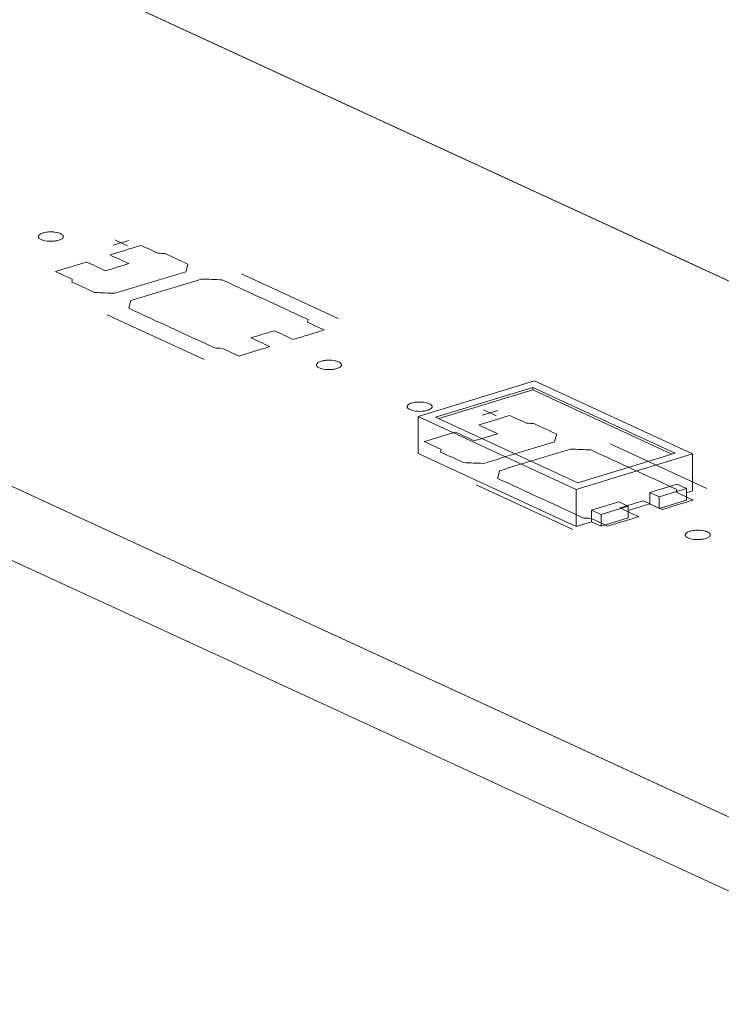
# Model space of a CAD drawing. Header units: inches. Extents: x -30 to 641, y 180 to 601.
# Tile 33 of 234: x 173 to 187, y 312 to 332. Entities that reach past the tile are written whole.
import ezdxf

# ---------------------------------------------------------------- set-up
doc = ezdxf.new("R2010")
doc.units = ezdxf.units.IN
doc.header["$MEASUREMENT"] = 0
doc.layers.add('1', color=7, linetype='Continuous')

# ---------------------------------------------------------------- blocks, each defined once
blk = doc.blocks.new('block 2899')
at = {"layer": '1', "color": 155, "lineweight": 18, "true_color": 0x4c7299}
blk.add_lwpolyline([(190.09, 314.264), (107.044, 352.572)], dxfattribs=at)
blk = doc.blocks.new('block 2905')
at = {"layer": '1', "color": 155, "lineweight": 18, "true_color": 0x4c7299}
blk.add_lwpolyline([(131.023, 352.216), (196.893, 321.831)], dxfattribs=at)
blk = doc.blocks.new('block 2940')
at = {"layer": '1', "color": 155, "lineweight": 18, "true_color": 0x4c7299}
blk.add_lwpolyline([(186.197, 322.979), (183.041, 324.435)], dxfattribs=at)
blk = doc.blocks.new('block 2942')
at = {"layer": '1', "color": 155, "lineweight": 18, "true_color": 0x4c7299}
blk.add_lwpolyline([(180.714, 323.724), (183.87, 322.268)], dxfattribs=at)
blk = doc.blocks.new('block 2943')
at = {"layer": '1', "color": 155, "lineweight": 18, "true_color": 0x4c7299}
blk.add_lwpolyline([(185.846, 322.992), (183.907, 322.4)], dxfattribs=at)
blk = doc.blocks.new('block 2944')
at = {"layer": '1', "color": 155, "lineweight": 18, "true_color": 0x4c7299}
blk.add_lwpolyline([(183.005, 324.303), (185.846, 322.992)], dxfattribs=at)
blk = doc.blocks.new('block 2945')
at = {"layer": '1', "color": 155, "lineweight": 18, "true_color": 0x4c7299}
blk.add_lwpolyline([(183.041, 324.435), (180.714, 323.724)], dxfattribs=at)
blk = doc.blocks.new('block 2946')
at = {"layer": '1', "color": 155, "lineweight": 18, "true_color": 0x4c7299}
blk.add_lwpolyline([(181.066, 323.71), (183.005, 324.303)], dxfattribs=at)
blk = doc.blocks.new('block 2947')
at = {"layer": '1', "color": 155, "lineweight": 18, "true_color": 0x4c7299}
blk.add_lwpolyline([(184.913, 321.931), (184.37, 321.766)], dxfattribs=at)
blk = doc.blocks.new('block 2948')
at = {"layer": '1', "color": 155, "lineweight": 18, "true_color": 0x4c7299}
blk.add_lwpolyline([(185.533, 322.121), (186.076, 322.287)], dxfattribs=at)
blk = doc.blocks.new('block 2949')
at = {"layer": '1', "color": 155, "lineweight": 18, "true_color": 0x4c7299}
blk.add_lwpolyline([(183.87, 322.268), (186.197, 322.979)], dxfattribs=at)
blk = doc.blocks.new('block 2950')
at = {"layer": '1', "color": 155, "lineweight": 18, "true_color": 0x4c7299}
blk.add_lwpolyline([(184.37, 321.766), (184.181, 321.853)], dxfattribs=at)
blk = doc.blocks.new('block 2951')
at = {"layer": '1', "color": 155, "lineweight": 18, "true_color": 0x4c7299}
blk.add_lwpolyline([(183.907, 322.4), (181.066, 323.71)], dxfattribs=at)
blk = doc.blocks.new('block 2952')
at = {"layer": '1', "color": 155, "lineweight": 18, "true_color": 0x4c7299}
blk.add_lwpolyline([(184.724, 322.019), (184.913, 321.931)], dxfattribs=at)
blk = doc.blocks.new('block 2953')
at = {"layer": '1', "color": 155, "lineweight": 18, "true_color": 0x4c7299}
blk.add_lwpolyline([(185.344, 322.208), (185.533, 322.121)], dxfattribs=at)
blk = doc.blocks.new('block 3228')
at = {"layer": '1', "color": 155, "lineweight": 18, "true_color": 0x4c7299}
blk.add_lwpolyline([(186.076, 322.287), (185.887, 322.374)], dxfattribs=at)
blk = doc.blocks.new('block 3840')
at = {"layer": '1', "color": 155, "lineweight": 18, "true_color": 0x4c7299}
blk.add_lwpolyline([(190.09, 312.781), (107.044, 351.089)], dxfattribs=at)
blk = doc.blocks.new('block 3874')
at = {"layer": '1', "color": 155, "lineweight": 18, "true_color": 0x4c7299}
blk.add_lwpolyline([(183.005, 324.256), (183.005, 324.303)], dxfattribs=at)
blk = doc.blocks.new('block 3875')
at = {"layer": '1', "color": 155, "lineweight": 18, "true_color": 0x4c7299}
blk.add_lwpolyline([(180.714, 323.724), (180.714, 322.982)], dxfattribs=at)
blk = doc.blocks.new('block 3876')
at = {"layer": '1', "color": 155, "lineweight": 18, "true_color": 0x4c7299}
blk.add_lwpolyline([(183.87, 322.268), (183.87, 321.526)], dxfattribs=at)
blk = doc.blocks.new('block 3877')
at = {"layer": '1', "color": 155, "lineweight": 18, "true_color": 0x4c7299}
blk.add_lwpolyline([(186.197, 322.979), (186.197, 322.237)], dxfattribs=at)
blk = doc.blocks.new('block 3878')
at = {"layer": '1', "color": 155, "lineweight": 18, "true_color": 0x4c7299}
blk.add_lwpolyline([(181.127, 323.682), (183.005, 324.256)], dxfattribs=at)
blk = doc.blocks.new('block 3879')
at = {"layer": '1', "color": 155, "lineweight": 18, "true_color": 0x4c7299}
blk.add_lwpolyline([(183.005, 324.256), (185.785, 322.974)], dxfattribs=at)
blk = doc.blocks.new('block 3880')
at = {"layer": '1', "color": 155, "lineweight": 18, "true_color": 0x4c7299}
blk.add_lwpolyline([(185.344, 322.208), (185.344, 321.977)], dxfattribs=at)
blk = doc.blocks.new('block 3881')
at = {"layer": '1', "color": 155, "lineweight": 18, "true_color": 0x4c7299}
blk.add_lwpolyline([(184.181, 321.853), (184.181, 321.621)], dxfattribs=at)
blk = doc.blocks.new('block 3882')
at = {"layer": '1', "color": 155, "lineweight": 18, "true_color": 0x4c7299}
blk.add_lwpolyline([(185.887, 322.374), (185.344, 322.208)], dxfattribs=at)
blk = doc.blocks.new('block 3883')
at = {"layer": '1', "color": 155, "lineweight": 18, "true_color": 0x4c7299}
blk.add_lwpolyline([(185.533, 322.121), (185.533, 321.889)], dxfattribs=at)
blk = doc.blocks.new('block 3884')
at = {"layer": '1', "color": 155, "lineweight": 18, "true_color": 0x4c7299}
blk.add_lwpolyline([(186.076, 322.287), (186.076, 322.055)], dxfattribs=at)
blk = doc.blocks.new('block 3885')
at = {"layer": '1', "color": 155, "lineweight": 18, "true_color": 0x4c7299}
blk.add_lwpolyline([(184.181, 321.853), (184.724, 322.019)], dxfattribs=at)
blk = doc.blocks.new('block 3886')
at = {"layer": '1', "color": 155, "lineweight": 18, "true_color": 0x4c7299}
blk.add_lwpolyline([(184.913, 321.931), (184.913, 321.7)], dxfattribs=at)
blk = doc.blocks.new('block 3887')
at = {"layer": '1', "color": 155, "lineweight": 18, "true_color": 0x4c7299}
blk.add_lwpolyline([(184.37, 321.766), (184.37, 321.534)], dxfattribs=at)
blk = doc.blocks.new('block 3888')
at = {"layer": '1', "color": 155, "lineweight": 18, "true_color": 0x4c7299}
blk.add_lwpolyline([(184.913, 321.7), (184.37, 321.534)], dxfattribs=at)
blk = doc.blocks.new('block 3889')
at = {"layer": '1', "color": 155, "lineweight": 18, "true_color": 0x4c7299}
blk.add_lwpolyline([(185.533, 321.889), (186.076, 322.055)], dxfattribs=at)
blk = doc.blocks.new('block 3890')
at = {"layer": '1', "color": 155, "lineweight": 18, "true_color": 0x4c7299}
blk.add_lwpolyline([(185.344, 321.977), (185.533, 321.889)], dxfattribs=at)
blk = doc.blocks.new('block 3891')
at = {"layer": '1', "color": 155, "lineweight": 18, "true_color": 0x4c7299}
blk.add_lwpolyline([(184.37, 321.534), (184.181, 321.621)], dxfattribs=at)
blk = doc.blocks.new('block 3892')
at = {"layer": '1', "color": 155, "lineweight": 18, "true_color": 0x4c7299}
blk.add_lwpolyline([(183.87, 321.526), (184.181, 321.621)], dxfattribs=at)
blk = doc.blocks.new('block 3893')
at = {"layer": '1', "color": 155, "lineweight": 18, "true_color": 0x4c7299}
blk.add_lwpolyline([(186.076, 322.2), (186.197, 322.237)], dxfattribs=at)
blk = doc.blocks.new('block 3894')
at = {"layer": '1', "color": 155, "lineweight": 18, "true_color": 0x4c7299}
blk.add_lwpolyline([(184.913, 321.845), (185.344, 321.977)], dxfattribs=at)
blk = doc.blocks.new('block 3895')
at = {"layer": '1', "color": 155, "lineweight": 18, "true_color": 0x4c7299}
blk.add_lwpolyline([(180.714, 322.982), (183.87, 321.526)], dxfattribs=at)
blk = doc.blocks.new('block 4738')
at = {"layer": '1', "color": 18, "lineweight": 13, "true_color": 0x4c0000}
blk.add_lwpolyline([(190.09, 314.264), (107.044, 352.572)], dxfattribs=at)
blk = doc.blocks.new('block 4747')
at = {"layer": '1', "color": 18, "lineweight": 13, "true_color": 0x4c0000}
blk.add_lwpolyline([(183.805, 321.466), (181.874, 322.357)], dxfattribs=at)
blk = doc.blocks.new('block 4758')
at = {"layer": '1', "color": 252, "lineweight": 13, "true_color": 0x848484}
blk.add_lwpolyline([(176.441, 324.863), (174.509, 325.754)], dxfattribs=at)
blk = doc.blocks.new('block 4766')
at = {"layer": '1', "color": 18, "lineweight": 13, "true_color": 0x4c0000}
blk.add_lwpolyline([(190.09, 314.264), (107.044, 352.572)], dxfattribs=at)
blk = doc.blocks.new('block 4849')
at = {"layer": '1', "color": 18, "lineweight": 13, "true_color": 0x4c0000}
blk.add_lwpolyline([(113.847, 360.139), (196.893, 321.831)], dxfattribs=at)
blk = doc.blocks.new('block 4868')
at = {"layer": '1', "color": 18, "lineweight": 13, "true_color": 0x4c0000}
blk.add_lwpolyline([(186.484, 322.285), (184.552, 323.176)], dxfattribs=at)
blk = doc.blocks.new('block 4869')
at = {"layer": '1', "color": 18, "lineweight": 13, "true_color": 0x4c0000}
blk.add_lwpolyline([(182.024, 323.855), (182.276, 323.739)], dxfattribs=at)
blk = doc.blocks.new('block 4870')
at = {"layer": '1', "color": 18, "lineweight": 13, "true_color": 0x4c0000}
blk.add_lwpolyline([(181.995, 323.75), (182.305, 323.845)], dxfattribs=at)
blk = doc.blocks.new('block 4901')
at = {"layer": '1', "color": 252, "lineweight": 13, "true_color": 0x848484}
blk.add_lwpolyline([(179.119, 325.682), (177.188, 326.573)], dxfattribs=at)
blk = doc.blocks.new('block 4902')
at = {"layer": '1', "color": 252, "lineweight": 13, "true_color": 0x848484}
blk.add_lwpolyline([(174.659, 327.252), (174.912, 327.136)], dxfattribs=at)
blk = doc.blocks.new('block 4903')
at = {"layer": '1', "color": 252, "lineweight": 13, "true_color": 0x848484}
blk.add_lwpolyline([(174.63, 327.147), (174.941, 327.242)], dxfattribs=at)
blk = doc.blocks.new('block 4922')
at = {"layer": '1', "color": 18, "lineweight": 13, "true_color": 0x4c0000}
blk.add_lwpolyline([(113.847, 360.139), (196.893, 321.831)], dxfattribs=at)
blk = doc.blocks.new('block 4960')
at = {"layer": '1', "color": 18, "lineweight": 13, "true_color": 0x4c0000}
blk.add_lwpolyline([(183.805, 321.466), (181.874, 322.357)], dxfattribs=at)
blk = doc.blocks.new('block 4968')
at = {"layer": '1', "color": 18, "lineweight": 13, "true_color": 0x4c0000}
blk.add_lwpolyline([(181.995, 323.75), (182.305, 323.845)], dxfattribs=at)
blk = doc.blocks.new('block 4971')
at = {"layer": '1', "color": 18, "lineweight": 13, "true_color": 0x4c0000}
blk.add_lwpolyline([(182.024, 323.855), (182.276, 323.739)], dxfattribs=at)
blk = doc.blocks.new('block 4975')
at = {"layer": '1', "color": 18, "lineweight": 13, "true_color": 0x4c0000}
blk.add_lwpolyline([(186.484, 322.285), (184.552, 323.176)], dxfattribs=at)
blk = doc.blocks.new('block 5091')
at = {"layer": '1', "color": 252, "lineweight": 13, "true_color": 0x848484}
blk.add_lwpolyline([(176.441, 324.863), (174.509, 325.754)], dxfattribs=at)
blk = doc.blocks.new('block 5092')
at = {"layer": '1', "color": 252, "lineweight": 13, "true_color": 0x848484}
blk.add_lwpolyline([(174.63, 327.147), (174.941, 327.242)], dxfattribs=at)
blk = doc.blocks.new('block 5093')
at = {"layer": '1', "color": 252, "lineweight": 13, "true_color": 0x848484}
blk.add_lwpolyline([(174.659, 327.252), (174.912, 327.136)], dxfattribs=at)
blk = doc.blocks.new('block 5094')
at = {"layer": '1', "color": 252, "lineweight": 13, "true_color": 0x848484}
blk.add_lwpolyline([(179.119, 325.682), (177.188, 326.573)], dxfattribs=at)
blk = doc.blocks.new('block 8458')
at = {"layer": '1', "color": 18, "lineweight": 13, "true_color": 0x4c0000}
for points in [[(195.037, 311.982), (193.561, 312.663), (193.063, 312.994), (193.859, 313.328), (193.7, 314.201), (191.566, 314.553), (189.647, 314.468), (188.171, 315.149), (176.366, 320.595), (129.145, 342.378), (117.34, 347.823)], [(116.174, 359.066), (119.125, 357.705), (130.93, 352.259), (178.151, 330.476), (189.956, 325.03), (195.859, 322.308)]]:
    blk.add_lwpolyline(points, dxfattribs=at)
blk = doc.blocks.new('block 8495')
at = {"layer": '1', "color": 18, "lineweight": 13, "true_color": 0x4c0000}
blk.add_lwpolyline([(180.589, 323.993), (180.608, 323.998), (180.629, 324.003), (180.651, 324.007), (180.674, 324.01), (180.699, 324.012), (180.723, 324.013), (180.773, 324.013), (180.797, 324.012), (180.821, 324.01), (180.864, 324.003), (180.885, 323.998), (180.905, 323.992), (180.924, 323.986), (180.94, 323.979), (180.955, 323.972), (180.968, 323.963), (180.978, 323.955), (180.986, 323.946), (180.992, 323.938), (180.995, 323.929), (180.997, 323.92), (180.995, 323.911), (180.992, 323.902), (180.986, 323.892), (180.977, 323.884), (180.966, 323.875), (180.953, 323.867), (180.938, 323.86), (180.922, 323.853), (180.904, 323.847), (180.885, 323.842), (180.865, 323.837), (180.842, 323.833), (180.819, 323.83), (180.794, 323.828), (180.77, 323.826), (180.72, 323.827), (180.696, 323.828), (180.672, 323.83), (180.629, 323.837), (180.608, 323.842), (180.588, 323.847), (180.569, 323.854), (180.553, 323.861), (180.538, 323.868), (180.525, 323.876), (180.515, 323.885), (180.507, 323.893), (180.501, 323.902), (180.498, 323.911), (180.496, 323.92), (180.498, 323.929), (180.501, 323.938), (180.507, 323.947), (180.516, 323.956), (180.527, 323.965), (180.54, 323.973), (180.555, 323.98), (180.571, 323.987), (180.589, 323.993)], dxfattribs=at)
blk = doc.blocks.new('block 8496')
at = {"layer": '1', "color": 18, "lineweight": 13, "true_color": 0x4c0000}
blk.add_lwpolyline([(186.143, 321.43), (186.162, 321.436), (186.183, 321.44), (186.205, 321.444), (186.229, 321.447), (186.253, 321.45), (186.278, 321.451), (186.328, 321.451), (186.352, 321.449), (186.375, 321.447), (186.419, 321.44), (186.44, 321.436), (186.46, 321.43), (186.478, 321.424), (186.495, 321.417), (186.51, 321.409), (186.523, 321.401), (186.533, 321.393), (186.541, 321.384), (186.547, 321.375), (186.55, 321.367), (186.551, 321.358), (186.55, 321.348), (186.547, 321.339), (186.54, 321.33), (186.532, 321.321), (186.521, 321.313), (186.508, 321.305), (186.493, 321.297), (186.477, 321.291), (186.459, 321.285), (186.44, 321.279), (186.419, 321.275), (186.397, 321.271), (186.374, 321.268), (186.349, 321.265), (186.324, 321.264), (186.275, 321.264), (186.25, 321.266), (186.227, 321.268), (186.183, 321.275), (186.162, 321.279), (186.143, 321.285), (186.124, 321.291), (186.107, 321.298), (186.092, 321.306), (186.08, 321.314), (186.069, 321.322), (186.061, 321.331), (186.056, 321.34), (186.052, 321.348), (186.051, 321.358), (186.052, 321.367), (186.056, 321.376), (186.062, 321.385), (186.071, 321.394), (186.082, 321.402), (186.094, 321.41), (186.109, 321.418), (186.126, 321.424), (186.143, 321.43)], dxfattribs=at)
blk = doc.blocks.new('block 8497')
at = {"layer": '1', "color": 18, "lineweight": 13, "true_color": 0x4c0000}
blk.add_open_spline([(185.587, 321.865), (185.794, 321.929), (186.001, 321.992), (186.208, 322.055), (186.096, 322.106), (185.984, 322.158), (185.873, 322.209), (185.876, 322.228), (185.88, 322.246), (185.883, 322.264), (185.31, 322.529), (184.737, 322.793), (184.164, 323.057), (184.029, 323.062), (183.893, 323.068), (183.758, 323.073), (183.286, 322.929), (182.815, 322.785), (182.343, 322.641), (182.33, 322.59), (182.316, 322.539), (182.303, 322.488), (182.876, 322.224), (183.448, 321.96), (184.021, 321.696), (184.07, 321.693), (184.118, 321.691), (184.167, 321.688), (184.278, 321.637), (184.39, 321.585), (184.501, 321.534), (184.708, 321.597), (184.915, 321.66), (185.122, 321.723), (184.995, 321.781), (184.869, 321.84), (184.743, 321.898), (184.898, 321.945), (185.053, 321.993), (185.208, 322.04), (185.335, 321.982), (185.461, 321.924), (185.587, 321.865)], degree=3, knots=[0, 0, 0, 0, 1, 1, 1, 2, 2, 2, 3, 3, 3, 4, 4, 4, 5, 5, 5, 6, 6, 6, 7, 7, 7, 8, 8, 8, 9, 9, 9, 10, 10, 10, 11, 11, 11, 12, 12, 12, 13, 13, 13, 14, 14, 14, 14], dxfattribs=at)
blk = doc.blocks.new('block 8498')
at = {"layer": '1', "color": 18, "lineweight": 13, "true_color": 0x4c0000}
blk.add_open_spline([(185.587, 321.865), (185.794, 321.929), (186.001, 321.992), (186.208, 322.055), (186.096, 322.106), (185.984, 322.158), (185.873, 322.209), (185.876, 322.228), (185.88, 322.246), (185.883, 322.264), (185.31, 322.529), (184.737, 322.793), (184.164, 323.057), (184.029, 323.062), (183.893, 323.068), (183.758, 323.073), (183.286, 322.929), (182.815, 322.785), (182.343, 322.641), (182.33, 322.59), (182.316, 322.539), (182.303, 322.488), (182.876, 322.224), (183.448, 321.96), (184.021, 321.696), (184.07, 321.693), (184.118, 321.691), (184.167, 321.688), (184.278, 321.637), (184.39, 321.585), (184.501, 321.534), (184.708, 321.597), (184.915, 321.66), (185.122, 321.723), (184.995, 321.781), (184.869, 321.84), (184.743, 321.898), (184.898, 321.945), (185.053, 321.993), (185.208, 322.04), (185.335, 321.982), (185.461, 321.924), (185.587, 321.865)], degree=3, knots=[0, 0, 0, 0, 1, 1, 1, 2, 2, 2, 3, 3, 3, 4, 4, 4, 5, 5, 5, 6, 6, 6, 7, 7, 7, 8, 8, 8, 9, 9, 9, 10, 10, 10, 11, 11, 11, 12, 12, 12, 13, 13, 13, 14, 14, 14, 14], dxfattribs=at)
blk = doc.blocks.new('block 8499')
at = {"layer": '1', "color": 18, "lineweight": 13, "true_color": 0x4c0000}
blk.add_open_spline([(183.483, 323.371), (183.469, 323.321), (183.456, 323.27), (183.442, 323.219), (182.971, 323.075), (182.499, 322.931), (182.027, 322.787), (181.892, 322.792), (181.757, 322.797), (181.621, 322.803), (181.469, 322.873), (181.317, 322.943), (181.165, 323.013), (181.168, 323.031), (181.172, 323.05), (181.175, 323.068), (181.063, 323.12), (180.952, 323.171), (180.84, 323.222), (181.047, 323.286), (181.254, 323.349), (181.461, 323.412), (181.587, 323.354), (181.713, 323.296), (181.839, 323.237), (181.995, 323.285), (182.15, 323.332), (182.305, 323.38), (182.179, 323.438), (182.052, 323.496), (181.926, 323.554), (182.133, 323.617), (182.34, 323.681), (182.547, 323.744), (182.658, 323.692), (182.77, 323.641), (182.881, 323.589), (182.93, 323.587), (182.978, 323.584), (183.026, 323.582), (183.179, 323.512), (183.331, 323.442), (183.483, 323.371)], degree=3, knots=[0, 0, 0, 0, 1, 1, 1, 2, 2, 2, 3, 3, 3, 4, 4, 4, 5, 5, 5, 6, 6, 6, 7, 7, 7, 8, 8, 8, 9, 9, 9, 10, 10, 10, 11, 11, 11, 12, 12, 12, 13, 13, 13, 14, 14, 14, 14], dxfattribs=at)
blk = doc.blocks.new('block 8500')
at = {"layer": '1', "color": 18, "lineweight": 13, "true_color": 0x4c0000}
blk.add_open_spline([(183.483, 323.371), (183.469, 323.321), (183.456, 323.27), (183.442, 323.219), (182.971, 323.075), (182.499, 322.931), (182.027, 322.787), (181.892, 322.792), (181.757, 322.797), (181.621, 322.803), (181.469, 322.873), (181.317, 322.943), (181.165, 323.013), (181.168, 323.031), (181.172, 323.05), (181.175, 323.068), (181.063, 323.12), (180.952, 323.171), (180.84, 323.222), (181.047, 323.286), (181.254, 323.349), (181.461, 323.412), (181.587, 323.354), (181.713, 323.296), (181.839, 323.237), (181.995, 323.285), (182.15, 323.332), (182.305, 323.38), (182.179, 323.438), (182.052, 323.496), (181.926, 323.554), (182.133, 323.617), (182.34, 323.681), (182.547, 323.744), (182.658, 323.692), (182.77, 323.641), (182.881, 323.589), (182.93, 323.587), (182.978, 323.584), (183.026, 323.582), (183.179, 323.512), (183.331, 323.442), (183.483, 323.371)], degree=3, knots=[0, 0, 0, 0, 1, 1, 1, 2, 2, 2, 3, 3, 3, 4, 4, 4, 5, 5, 5, 6, 6, 6, 7, 7, 7, 8, 8, 8, 9, 9, 9, 10, 10, 10, 11, 11, 11, 12, 12, 12, 13, 13, 13, 14, 14, 14, 14], dxfattribs=at)
blk = doc.blocks.new('block 8633')
at = {"layer": '1', "color": 252, "lineweight": 13, "true_color": 0x848484}
blk.add_lwpolyline([(173.224, 327.39), (173.243, 327.395), (173.264, 327.4), (173.287, 327.404), (173.31, 327.407), (173.334, 327.409), (173.359, 327.41), (173.409, 327.41), (173.433, 327.409), (173.456, 327.407), (173.5, 327.4), (173.521, 327.395), (173.541, 327.39), (173.559, 327.383), (173.576, 327.376), (173.591, 327.369), (173.604, 327.361), (173.614, 327.352), (173.622, 327.344), (173.628, 327.335), (173.631, 327.326), (173.632, 327.317), (173.631, 327.308), (173.628, 327.299), (173.621, 327.289), (173.613, 327.281), (173.602, 327.272), (173.589, 327.264), (173.574, 327.257), (173.558, 327.25), (173.54, 327.244), (173.521, 327.239), (173.5, 327.234), (173.478, 327.23), (173.455, 327.227), (173.43, 327.225), (173.405, 327.223), (173.356, 327.224), (173.331, 327.225), (173.308, 327.227), (173.264, 327.234), (173.243, 327.239), (173.224, 327.244), (173.205, 327.251), (173.188, 327.258), (173.173, 327.265), (173.161, 327.273), (173.15, 327.282), (173.142, 327.29), (173.137, 327.299), (173.133, 327.308), (173.132, 327.317), (173.133, 327.326), (173.137, 327.335), (173.143, 327.344), (173.152, 327.353), (173.163, 327.362), (173.176, 327.37), (173.19, 327.377), (173.207, 327.384), (173.224, 327.39)], dxfattribs=at)
blk = doc.blocks.new('block 8634')
at = {"layer": '1', "color": 252, "lineweight": 13, "true_color": 0x848484}
blk.add_lwpolyline([(178.779, 324.827), (178.798, 324.833), (178.819, 324.837), (178.841, 324.841), (178.865, 324.844), (178.889, 324.847), (178.914, 324.848), (178.964, 324.848), (178.988, 324.847), (179.011, 324.844), (179.055, 324.837), (179.076, 324.833), (179.096, 324.827), (179.114, 324.821), (179.131, 324.814), (179.146, 324.806), (179.159, 324.798), (179.169, 324.79), (179.177, 324.781), (179.183, 324.772), (179.186, 324.764), (179.187, 324.755), (179.186, 324.745), (179.182, 324.736), (179.176, 324.727), (179.168, 324.718), (179.157, 324.71), (179.144, 324.702), (179.129, 324.694), (179.113, 324.688), (179.095, 324.682), (179.076, 324.677), (179.055, 324.672), (179.033, 324.668), (179.009, 324.665), (178.985, 324.662), (178.96, 324.661), (178.91, 324.661), (178.886, 324.663), (178.863, 324.665), (178.819, 324.672), (178.798, 324.677), (178.778, 324.682), (178.76, 324.688), (178.743, 324.695), (178.728, 324.703), (178.715, 324.711), (178.705, 324.719), (178.697, 324.728), (178.691, 324.737), (178.688, 324.746), (178.687, 324.755), (178.688, 324.764), (178.692, 324.773), (178.698, 324.782), (178.706, 324.791), (178.717, 324.799), (178.73, 324.807), (178.745, 324.815), (178.761, 324.821), (178.779, 324.827)], dxfattribs=at)
blk = doc.blocks.new('block 8635')
at = {"layer": '1', "color": 252, "lineweight": 13, "true_color": 0x848484}
blk.add_open_spline([(178.223, 325.262), (178.43, 325.326), (178.637, 325.389), (178.843, 325.452), (178.732, 325.504), (178.62, 325.555), (178.509, 325.606), (178.512, 325.625), (178.515, 325.643), (178.519, 325.661), (177.946, 325.926), (177.373, 326.19), (176.8, 326.454), (176.664, 326.46), (176.529, 326.465), (176.394, 326.47), (175.922, 326.326), (175.45, 326.182), (174.979, 326.038), (174.965, 325.987), (174.952, 325.936), (174.938, 325.885), (175.511, 325.621), (176.084, 325.357), (176.657, 325.093), (176.706, 325.09), (176.754, 325.088), (176.802, 325.085), (176.914, 325.034), (177.025, 324.982), (177.137, 324.931), (177.344, 324.994), (177.551, 325.057), (177.757, 325.12), (177.631, 325.179), (177.505, 325.237), (177.379, 325.295), (177.534, 325.342), (177.689, 325.39), (177.844, 325.437), (177.97, 325.379), (178.097, 325.321), (178.223, 325.262)], degree=3, knots=[0, 0, 0, 0, 1, 1, 1, 2, 2, 2, 3, 3, 3, 4, 4, 4, 5, 5, 5, 6, 6, 6, 7, 7, 7, 8, 8, 8, 9, 9, 9, 10, 10, 10, 11, 11, 11, 12, 12, 12, 13, 13, 13, 14, 14, 14, 14], dxfattribs=at)
blk = doc.blocks.new('block 8636')
at = {"layer": '1', "color": 252, "lineweight": 13, "true_color": 0x848484}
blk.add_open_spline([(178.223, 325.262), (178.43, 325.326), (178.637, 325.389), (178.843, 325.452), (178.732, 325.504), (178.62, 325.555), (178.509, 325.606), (178.512, 325.625), (178.515, 325.643), (178.519, 325.661), (177.946, 325.926), (177.373, 326.19), (176.8, 326.454), (176.664, 326.46), (176.529, 326.465), (176.394, 326.47), (175.922, 326.326), (175.45, 326.182), (174.979, 326.038), (174.965, 325.987), (174.952, 325.936), (174.938, 325.885), (175.511, 325.621), (176.084, 325.357), (176.657, 325.093), (176.706, 325.09), (176.754, 325.088), (176.802, 325.085), (176.914, 325.034), (177.025, 324.982), (177.137, 324.931), (177.344, 324.994), (177.551, 325.057), (177.757, 325.12), (177.631, 325.179), (177.505, 325.237), (177.379, 325.295), (177.534, 325.342), (177.689, 325.39), (177.844, 325.437), (177.97, 325.379), (178.097, 325.321), (178.223, 325.262)], degree=3, knots=[0, 0, 0, 0, 1, 1, 1, 2, 2, 2, 3, 3, 3, 4, 4, 4, 5, 5, 5, 6, 6, 6, 7, 7, 7, 8, 8, 8, 9, 9, 9, 10, 10, 10, 11, 11, 11, 12, 12, 12, 13, 13, 13, 14, 14, 14, 14], dxfattribs=at)
blk = doc.blocks.new('block 8637')
at = {"layer": '1', "color": 252, "lineweight": 13, "true_color": 0x848484}
blk.add_open_spline([(176.119, 326.768), (176.105, 326.718), (176.092, 326.667), (176.078, 326.616), (175.606, 326.472), (175.135, 326.328), (174.663, 326.184), (174.528, 326.189), (174.392, 326.194), (174.257, 326.2), (174.105, 326.27), (173.953, 326.34), (173.801, 326.41), (173.804, 326.429), (173.807, 326.447), (173.811, 326.465), (173.699, 326.517), (173.588, 326.568), (173.476, 326.62), (173.683, 326.683), (173.89, 326.746), (174.096, 326.809), (174.223, 326.751), (174.349, 326.693), (174.475, 326.634), (174.63, 326.682), (174.785, 326.729), (174.941, 326.777), (174.814, 326.835), (174.688, 326.893), (174.562, 326.951), (174.769, 327.014), (174.975, 327.078), (175.182, 327.141), (175.294, 327.089), (175.405, 327.038), (175.517, 326.986), (175.565, 326.984), (175.614, 326.981), (175.662, 326.979), (175.814, 326.909), (175.966, 326.839), (176.119, 326.768)], degree=3, knots=[0, 0, 0, 0, 1, 1, 1, 2, 2, 2, 3, 3, 3, 4, 4, 4, 5, 5, 5, 6, 6, 6, 7, 7, 7, 8, 8, 8, 9, 9, 9, 10, 10, 10, 11, 11, 11, 12, 12, 12, 13, 13, 13, 14, 14, 14, 14], dxfattribs=at)
blk = doc.blocks.new('block 8638')
at = {"layer": '1', "color": 252, "lineweight": 13, "true_color": 0x848484}
blk.add_open_spline([(176.119, 326.768), (176.105, 326.718), (176.092, 326.667), (176.078, 326.616), (175.606, 326.472), (175.135, 326.328), (174.663, 326.184), (174.528, 326.189), (174.392, 326.194), (174.257, 326.2), (174.105, 326.27), (173.953, 326.34), (173.801, 326.41), (173.804, 326.429), (173.807, 326.447), (173.811, 326.465), (173.699, 326.517), (173.588, 326.568), (173.476, 326.62), (173.683, 326.683), (173.89, 326.746), (174.096, 326.809), (174.223, 326.751), (174.349, 326.693), (174.475, 326.634), (174.63, 326.682), (174.785, 326.729), (174.941, 326.777), (174.814, 326.835), (174.688, 326.893), (174.562, 326.951), (174.769, 327.014), (174.975, 327.078), (175.182, 327.141), (175.294, 327.089), (175.405, 327.038), (175.517, 326.986), (175.565, 326.984), (175.614, 326.981), (175.662, 326.979), (175.814, 326.909), (175.966, 326.839), (176.119, 326.768)], degree=3, knots=[0, 0, 0, 0, 1, 1, 1, 2, 2, 2, 3, 3, 3, 4, 4, 4, 5, 5, 5, 6, 6, 6, 7, 7, 7, 8, 8, 8, 9, 9, 9, 10, 10, 10, 11, 11, 11, 12, 12, 12, 13, 13, 13, 14, 14, 14, 14], dxfattribs=at)
blk = doc.blocks.new('block 9000')
at = {"layer": '1', "color": 18, "lineweight": 13, "true_color": 0x4c0000}
blk.add_lwpolyline([(180.589, 323.993), (180.608, 323.998), (180.629, 324.003), (180.651, 324.007), (180.674, 324.01), (180.699, 324.012), (180.723, 324.013), (180.773, 324.013), (180.797, 324.012), (180.821, 324.01), (180.864, 324.003), (180.885, 323.998), (180.905, 323.992), (180.924, 323.986), (180.94, 323.979), (180.955, 323.972), (180.968, 323.963), (180.978, 323.955), (180.986, 323.946), (180.992, 323.938), (180.995, 323.929), (180.997, 323.92), (180.995, 323.911), (180.992, 323.902), (180.986, 323.892), (180.977, 323.884), (180.966, 323.875), (180.953, 323.867), (180.938, 323.86), (180.922, 323.853), (180.904, 323.847), (180.885, 323.842), (180.865, 323.837), (180.842, 323.833), (180.819, 323.83), (180.794, 323.828), (180.77, 323.826), (180.72, 323.827), (180.696, 323.828), (180.672, 323.83), (180.629, 323.837), (180.608, 323.842), (180.588, 323.847), (180.569, 323.854), (180.553, 323.861), (180.538, 323.868), (180.525, 323.876), (180.515, 323.885), (180.507, 323.893), (180.501, 323.902), (180.498, 323.911), (180.496, 323.92), (180.498, 323.929), (180.501, 323.938), (180.507, 323.947), (180.516, 323.956), (180.527, 323.965), (180.54, 323.973), (180.555, 323.98), (180.571, 323.987), (180.589, 323.993)], dxfattribs=at)
blk = doc.blocks.new('block 9005')
at = {"layer": '1', "color": 18, "lineweight": 13, "true_color": 0x4c0000}
blk.add_open_spline([(183.483, 323.371), (183.469, 323.321), (183.456, 323.27), (183.442, 323.219), (182.971, 323.075), (182.499, 322.931), (182.027, 322.787), (181.892, 322.792), (181.757, 322.797), (181.621, 322.803), (181.469, 322.873), (181.317, 322.943), (181.165, 323.013), (181.168, 323.031), (181.172, 323.05), (181.175, 323.068), (181.063, 323.12), (180.952, 323.171), (180.84, 323.222), (181.047, 323.286), (181.254, 323.349), (181.461, 323.412), (181.587, 323.354), (181.713, 323.296), (181.839, 323.237), (181.995, 323.285), (182.15, 323.332), (182.305, 323.38), (182.179, 323.438), (182.052, 323.496), (181.926, 323.554), (182.133, 323.617), (182.34, 323.681), (182.547, 323.744), (182.658, 323.692), (182.77, 323.641), (182.881, 323.589), (182.93, 323.587), (182.978, 323.584), (183.026, 323.582), (183.179, 323.512), (183.331, 323.442), (183.483, 323.371)], degree=3, knots=[0, 0, 0, 0, 1, 1, 1, 2, 2, 2, 3, 3, 3, 4, 4, 4, 5, 5, 5, 6, 6, 6, 7, 7, 7, 8, 8, 8, 9, 9, 9, 10, 10, 10, 11, 11, 11, 12, 12, 12, 13, 13, 13, 14, 14, 14, 14], dxfattribs=at)
blk = doc.blocks.new('block 9012')
at = {"layer": '1', "color": 18, "lineweight": 13, "true_color": 0x4c0000}
blk.add_open_spline([(185.587, 321.865), (185.794, 321.929), (186.001, 321.992), (186.208, 322.055), (186.096, 322.106), (185.984, 322.158), (185.873, 322.209), (185.876, 322.228), (185.88, 322.246), (185.883, 322.264), (185.31, 322.529), (184.737, 322.793), (184.164, 323.057), (184.029, 323.062), (183.893, 323.068), (183.758, 323.073), (183.286, 322.929), (182.815, 322.785), (182.343, 322.641), (182.33, 322.59), (182.316, 322.539), (182.303, 322.488), (182.876, 322.224), (183.448, 321.96), (184.021, 321.696), (184.07, 321.693), (184.118, 321.691), (184.167, 321.688), (184.278, 321.637), (184.39, 321.585), (184.501, 321.534), (184.708, 321.597), (184.915, 321.66), (185.122, 321.723), (184.995, 321.781), (184.869, 321.84), (184.743, 321.898), (184.898, 321.945), (185.053, 321.993), (185.208, 322.04), (185.335, 321.982), (185.461, 321.924), (185.587, 321.865)], degree=3, knots=[0, 0, 0, 0, 1, 1, 1, 2, 2, 2, 3, 3, 3, 4, 4, 4, 5, 5, 5, 6, 6, 6, 7, 7, 7, 8, 8, 8, 9, 9, 9, 10, 10, 10, 11, 11, 11, 12, 12, 12, 13, 13, 13, 14, 14, 14, 14], dxfattribs=at)
blk = doc.blocks.new('block 9019')
at = {"layer": '1', "color": 18, "lineweight": 13, "true_color": 0x4c0000}
blk.add_open_spline([(185.587, 321.865), (185.794, 321.929), (186.001, 321.992), (186.208, 322.055), (186.096, 322.106), (185.984, 322.158), (185.873, 322.209), (185.876, 322.228), (185.88, 322.246), (185.883, 322.264), (185.31, 322.529), (184.737, 322.793), (184.164, 323.057), (184.029, 323.062), (183.893, 323.068), (183.758, 323.073), (183.286, 322.929), (182.815, 322.785), (182.343, 322.641), (182.33, 322.59), (182.316, 322.539), (182.303, 322.488), (182.876, 322.224), (183.448, 321.96), (184.021, 321.696), (184.07, 321.693), (184.118, 321.691), (184.167, 321.688), (184.278, 321.637), (184.39, 321.585), (184.501, 321.534), (184.708, 321.597), (184.915, 321.66), (185.122, 321.723), (184.995, 321.781), (184.869, 321.84), (184.743, 321.898), (184.898, 321.945), (185.053, 321.993), (185.208, 322.04), (185.335, 321.982), (185.461, 321.924), (185.587, 321.865)], degree=3, knots=[0, 0, 0, 0, 1, 1, 1, 2, 2, 2, 3, 3, 3, 4, 4, 4, 5, 5, 5, 6, 6, 6, 7, 7, 7, 8, 8, 8, 9, 9, 9, 10, 10, 10, 11, 11, 11, 12, 12, 12, 13, 13, 13, 14, 14, 14, 14], dxfattribs=at)
blk = doc.blocks.new('block 9028')
at = {"layer": '1', "color": 18, "lineweight": 13, "true_color": 0x4c0000}
blk.add_lwpolyline([(186.143, 321.43), (186.162, 321.436), (186.183, 321.44), (186.205, 321.444), (186.229, 321.447), (186.253, 321.45), (186.278, 321.451), (186.328, 321.451), (186.352, 321.449), (186.375, 321.447), (186.419, 321.44), (186.44, 321.436), (186.46, 321.43), (186.478, 321.424), (186.495, 321.417), (186.51, 321.409), (186.523, 321.401), (186.533, 321.393), (186.541, 321.384), (186.547, 321.375), (186.55, 321.367), (186.551, 321.358), (186.55, 321.348), (186.547, 321.339), (186.54, 321.33), (186.532, 321.321), (186.521, 321.313), (186.508, 321.305), (186.493, 321.297), (186.477, 321.291), (186.459, 321.285), (186.44, 321.279), (186.419, 321.275), (186.397, 321.271), (186.374, 321.268), (186.349, 321.265), (186.324, 321.264), (186.275, 321.264), (186.25, 321.266), (186.227, 321.268), (186.183, 321.275), (186.162, 321.279), (186.143, 321.285), (186.124, 321.291), (186.107, 321.298), (186.092, 321.306), (186.08, 321.314), (186.069, 321.322), (186.061, 321.331), (186.056, 321.34), (186.052, 321.348), (186.051, 321.358), (186.052, 321.367), (186.056, 321.376), (186.062, 321.385), (186.071, 321.394), (186.082, 321.402), (186.094, 321.41), (186.109, 321.418), (186.126, 321.424), (186.143, 321.43)], dxfattribs=at)
blk = doc.blocks.new('block 9034')
at = {"layer": '1', "color": 18, "lineweight": 13, "true_color": 0x4c0000}
blk.add_open_spline([(183.483, 323.371), (183.469, 323.321), (183.456, 323.27), (183.442, 323.219), (182.971, 323.075), (182.499, 322.931), (182.027, 322.787), (181.892, 322.792), (181.757, 322.797), (181.621, 322.803), (181.469, 322.873), (181.317, 322.943), (181.165, 323.013), (181.168, 323.031), (181.172, 323.05), (181.175, 323.068), (181.063, 323.12), (180.952, 323.171), (180.84, 323.222), (181.047, 323.286), (181.254, 323.349), (181.461, 323.412), (181.587, 323.354), (181.713, 323.296), (181.839, 323.237), (181.995, 323.285), (182.15, 323.332), (182.305, 323.38), (182.179, 323.438), (182.052, 323.496), (181.926, 323.554), (182.133, 323.617), (182.34, 323.681), (182.547, 323.744), (182.658, 323.692), (182.77, 323.641), (182.881, 323.589), (182.93, 323.587), (182.978, 323.584), (183.026, 323.582), (183.179, 323.512), (183.331, 323.442), (183.483, 323.371)], degree=3, knots=[0, 0, 0, 0, 1, 1, 1, 2, 2, 2, 3, 3, 3, 4, 4, 4, 5, 5, 5, 6, 6, 6, 7, 7, 7, 8, 8, 8, 9, 9, 9, 10, 10, 10, 11, 11, 11, 12, 12, 12, 13, 13, 13, 14, 14, 14, 14], dxfattribs=at)
blk = doc.blocks.new('block 9204')
at = {"layer": '1', "color": 252, "lineweight": 13, "true_color": 0x848484}
blk.add_open_spline([(176.119, 326.768), (176.105, 326.718), (176.092, 326.667), (176.078, 326.616), (175.606, 326.472), (175.135, 326.328), (174.663, 326.184), (174.528, 326.189), (174.392, 326.194), (174.257, 326.2), (174.105, 326.27), (173.953, 326.34), (173.801, 326.41), (173.804, 326.429), (173.807, 326.447), (173.811, 326.465), (173.699, 326.517), (173.588, 326.568), (173.476, 326.62), (173.683, 326.683), (173.89, 326.746), (174.096, 326.809), (174.223, 326.751), (174.349, 326.693), (174.475, 326.634), (174.63, 326.682), (174.785, 326.729), (174.941, 326.777), (174.814, 326.835), (174.688, 326.893), (174.562, 326.951), (174.769, 327.014), (174.975, 327.078), (175.182, 327.141), (175.294, 327.089), (175.405, 327.038), (175.517, 326.986), (175.565, 326.984), (175.614, 326.981), (175.662, 326.979), (175.814, 326.909), (175.966, 326.839), (176.119, 326.768)], degree=3, knots=[0, 0, 0, 0, 1, 1, 1, 2, 2, 2, 3, 3, 3, 4, 4, 4, 5, 5, 5, 6, 6, 6, 7, 7, 7, 8, 8, 8, 9, 9, 9, 10, 10, 10, 11, 11, 11, 12, 12, 12, 13, 13, 13, 14, 14, 14, 14], dxfattribs=at)
blk = doc.blocks.new('block 9205')
at = {"layer": '1', "color": 252, "lineweight": 13, "true_color": 0x848484}
blk.add_lwpolyline([(173.224, 327.39), (173.243, 327.395), (173.264, 327.4), (173.287, 327.404), (173.31, 327.407), (173.334, 327.409), (173.359, 327.41), (173.409, 327.41), (173.433, 327.409), (173.456, 327.407), (173.5, 327.4), (173.521, 327.395), (173.541, 327.39), (173.559, 327.383), (173.576, 327.376), (173.591, 327.369), (173.604, 327.361), (173.614, 327.352), (173.622, 327.344), (173.628, 327.335), (173.631, 327.326), (173.632, 327.317), (173.631, 327.308), (173.628, 327.299), (173.621, 327.289), (173.613, 327.281), (173.602, 327.272), (173.589, 327.264), (173.574, 327.257), (173.558, 327.25), (173.54, 327.244), (173.521, 327.239), (173.5, 327.234), (173.478, 327.23), (173.455, 327.227), (173.43, 327.225), (173.405, 327.223), (173.356, 327.224), (173.331, 327.225), (173.308, 327.227), (173.264, 327.234), (173.243, 327.239), (173.224, 327.244), (173.205, 327.251), (173.188, 327.258), (173.173, 327.265), (173.161, 327.273), (173.15, 327.282), (173.142, 327.29), (173.137, 327.299), (173.133, 327.308), (173.132, 327.317), (173.133, 327.326), (173.137, 327.335), (173.143, 327.344), (173.152, 327.353), (173.163, 327.362), (173.176, 327.37), (173.19, 327.377), (173.207, 327.384), (173.224, 327.39)], dxfattribs=at)
blk = doc.blocks.new('block 9206')
at = {"layer": '1', "color": 252, "lineweight": 13, "true_color": 0x848484}
blk.add_lwpolyline([(178.779, 324.827), (178.798, 324.833), (178.819, 324.837), (178.841, 324.841), (178.865, 324.844), (178.889, 324.847), (178.914, 324.848), (178.964, 324.848), (178.988, 324.847), (179.011, 324.844), (179.055, 324.837), (179.076, 324.833), (179.096, 324.827), (179.114, 324.821), (179.131, 324.814), (179.146, 324.806), (179.159, 324.798), (179.169, 324.79), (179.177, 324.781), (179.183, 324.772), (179.186, 324.764), (179.187, 324.755), (179.186, 324.745), (179.182, 324.736), (179.176, 324.727), (179.168, 324.718), (179.157, 324.71), (179.144, 324.702), (179.129, 324.694), (179.113, 324.688), (179.095, 324.682), (179.076, 324.677), (179.055, 324.672), (179.033, 324.668), (179.009, 324.665), (178.985, 324.662), (178.96, 324.661), (178.91, 324.661), (178.886, 324.663), (178.863, 324.665), (178.819, 324.672), (178.798, 324.677), (178.778, 324.682), (178.76, 324.688), (178.743, 324.695), (178.728, 324.703), (178.715, 324.711), (178.705, 324.719), (178.697, 324.728), (178.691, 324.737), (178.688, 324.746), (178.687, 324.755), (178.688, 324.764), (178.692, 324.773), (178.698, 324.782), (178.706, 324.791), (178.717, 324.799), (178.73, 324.807), (178.745, 324.815), (178.761, 324.821), (178.779, 324.827)], dxfattribs=at)
blk = doc.blocks.new('block 9207')
at = {"layer": '1', "color": 252, "lineweight": 13, "true_color": 0x848484}
blk.add_open_spline([(176.119, 326.768), (176.105, 326.718), (176.092, 326.667), (176.078, 326.616), (175.606, 326.472), (175.135, 326.328), (174.663, 326.184), (174.528, 326.189), (174.392, 326.194), (174.257, 326.2), (174.105, 326.27), (173.953, 326.34), (173.801, 326.41), (173.804, 326.429), (173.807, 326.447), (173.811, 326.465), (173.699, 326.517), (173.588, 326.568), (173.476, 326.62), (173.683, 326.683), (173.89, 326.746), (174.096, 326.809), (174.223, 326.751), (174.349, 326.693), (174.475, 326.634), (174.63, 326.682), (174.785, 326.729), (174.941, 326.777), (174.814, 326.835), (174.688, 326.893), (174.562, 326.951), (174.769, 327.014), (174.975, 327.078), (175.182, 327.141), (175.294, 327.089), (175.405, 327.038), (175.517, 326.986), (175.565, 326.984), (175.614, 326.981), (175.662, 326.979), (175.814, 326.909), (175.966, 326.839), (176.119, 326.768)], degree=3, knots=[0, 0, 0, 0, 1, 1, 1, 2, 2, 2, 3, 3, 3, 4, 4, 4, 5, 5, 5, 6, 6, 6, 7, 7, 7, 8, 8, 8, 9, 9, 9, 10, 10, 10, 11, 11, 11, 12, 12, 12, 13, 13, 13, 14, 14, 14, 14], dxfattribs=at)
blk = doc.blocks.new('block 9208')
at = {"layer": '1', "color": 252, "lineweight": 13, "true_color": 0x848484}
blk.add_open_spline([(178.223, 325.262), (178.43, 325.326), (178.637, 325.389), (178.843, 325.452), (178.732, 325.504), (178.62, 325.555), (178.509, 325.606), (178.512, 325.625), (178.515, 325.643), (178.519, 325.661), (177.946, 325.926), (177.373, 326.19), (176.8, 326.454), (176.664, 326.46), (176.529, 326.465), (176.394, 326.47), (175.922, 326.326), (175.45, 326.182), (174.979, 326.038), (174.965, 325.987), (174.952, 325.936), (174.938, 325.885), (175.511, 325.621), (176.084, 325.357), (176.657, 325.093), (176.706, 325.09), (176.754, 325.088), (176.802, 325.085), (176.914, 325.034), (177.025, 324.982), (177.137, 324.931), (177.344, 324.994), (177.551, 325.057), (177.757, 325.12), (177.631, 325.179), (177.505, 325.237), (177.379, 325.295), (177.534, 325.342), (177.689, 325.39), (177.844, 325.437), (177.97, 325.379), (178.097, 325.321), (178.223, 325.262)], degree=3, knots=[0, 0, 0, 0, 1, 1, 1, 2, 2, 2, 3, 3, 3, 4, 4, 4, 5, 5, 5, 6, 6, 6, 7, 7, 7, 8, 8, 8, 9, 9, 9, 10, 10, 10, 11, 11, 11, 12, 12, 12, 13, 13, 13, 14, 14, 14, 14], dxfattribs=at)
blk = doc.blocks.new('block 9209')
at = {"layer": '1', "color": 252, "lineweight": 13, "true_color": 0x848484}
blk.add_open_spline([(178.223, 325.262), (178.43, 325.326), (178.637, 325.389), (178.843, 325.452), (178.732, 325.504), (178.62, 325.555), (178.509, 325.606), (178.512, 325.625), (178.515, 325.643), (178.519, 325.661), (177.946, 325.926), (177.373, 326.19), (176.8, 326.454), (176.664, 326.46), (176.529, 326.465), (176.394, 326.47), (175.922, 326.326), (175.45, 326.182), (174.979, 326.038), (174.965, 325.987), (174.952, 325.936), (174.938, 325.885), (175.511, 325.621), (176.084, 325.357), (176.657, 325.093), (176.706, 325.09), (176.754, 325.088), (176.802, 325.085), (176.914, 325.034), (177.025, 324.982), (177.137, 324.931), (177.344, 324.994), (177.551, 325.057), (177.757, 325.12), (177.631, 325.179), (177.505, 325.237), (177.379, 325.295), (177.534, 325.342), (177.689, 325.39), (177.844, 325.437), (177.97, 325.379), (178.097, 325.321), (178.223, 325.262)], degree=3, knots=[0, 0, 0, 0, 1, 1, 1, 2, 2, 2, 3, 3, 3, 4, 4, 4, 5, 5, 5, 6, 6, 6, 7, 7, 7, 8, 8, 8, 9, 9, 9, 10, 10, 10, 11, 11, 11, 12, 12, 12, 13, 13, 13, 14, 14, 14, 14], dxfattribs=at)

msp = doc.modelspace()

# ---------------------------------------------------------------- block references
at = {"layer": '1'}
for name in ['block 8458', 'block 4849', 'block 4922', 'block 2899', 'block 4738', 'block 4766', 'block 2905', 'block 3840', 'block 8633', 'block 9205', 'block 8637', 'block 8638', 'block 9204', 'block 9207', 'block 4903', 'block 5092', 'block 4902', 'block 5093', 'block 4901', 'block 5094', 'block 8635', 'block 8636', 'block 9208', 'block 9209', 'block 4758', 'block 5091', 'block 8634', 'block 9206', 'block 2945', 'block 2940', 'block 2946', 'block 3878', 'block 2944', 'block 3874', 'block 3879', 'block 8495', 'block 9000', 'block 8499', 'block 8500', 'block 9005', 'block 9034', 'block 4870', 'block 4968', 'block 4869', 'block 4971', 'block 2942', 'block 3875', 'block 2951', 'block 4868', 'block 4975', 'block 3895', 'block 8497', 'block 8498', 'block 9012', 'block 9019', 'block 2949', 'block 2943', 'block 3877', 'block 4747', 'block 4960', 'block 3882', 'block 3228', 'block 3876', 'block 2953', 'block 3880', 'block 2948', 'block 3884', 'block 3893', 'block 3885', 'block 2952', 'block 3894', 'block 3890', 'block 3883', 'block 3889', 'block 2950', 'block 3881', 'block 2947', 'block 3887', 'block 3886', 'block 3892', 'block 3891', 'block 3888', 'block 8496', 'block 9028']:
    msp.add_blockref(name, (0, 0), dxfattribs=at)

doc.saveas('drawing.dxf')
